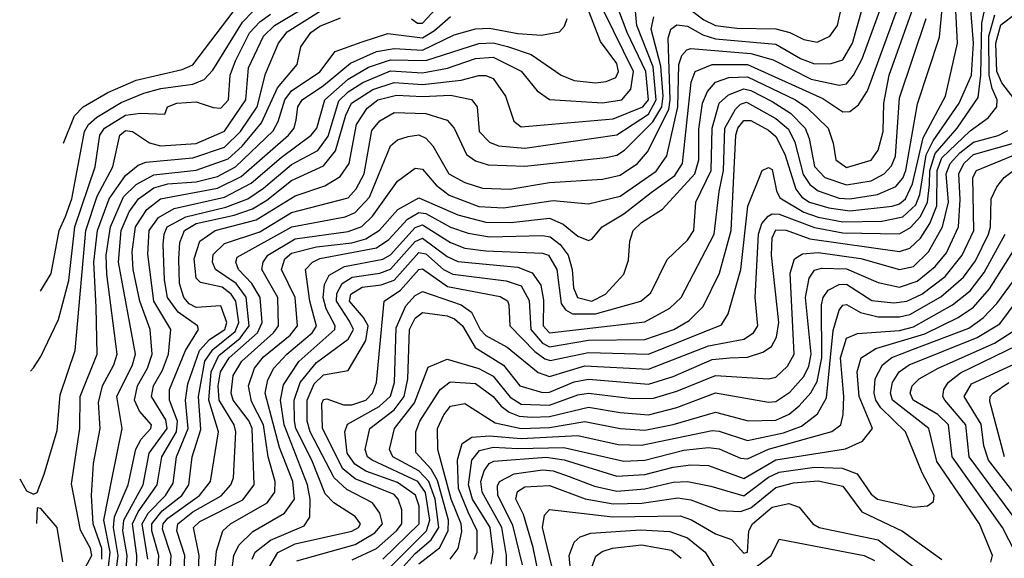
# Model space of a CAD drawing. Extents: x 501367 to 657802, y 482273 to 547541.
# Tile 120 of 256: x 533005 to 535792, y 521407 to 522932. Entities that reach past the tile are written whole.
import ezdxf

# ---------------------------------------------------------------- set-up
doc = ezdxf.new("R2010")
doc.units = 0

msp = doc.modelspace()

# ---------------------------------------------------------------- linework, layer by layer
at = {"layer": '0CON20XD'}
for points in [[(533713.5, 521385), (533735.9, 521424.1), (533785, 521448.8), (533945, 521484.1), (533964.3, 521495), (533969.8, 521505), (533955, 521525.7), (533894.2, 521564.2), (533870, 521590), (533832.1, 521685), (533787, 521775), (533783.3, 521796.7), (533782.1, 521855), (533799.2, 521905), (533845, 521961.4), (533935, 522027.1), (533950, 522055), (533938.7, 522078.7), (533901.8, 522135), (533903.4, 522156.6), (533918.5, 522185), (533946.8, 522203.2), (534025, 522214.3), (534055, 522225.3), (534125, 522304.3), (534145, 522312.9), (534215, 522261.2), (534245, 522247.2), (534415, 522231.1), (534456.3, 522215), (534480.7, 522180.7), (534487.7, 522137.7), (534486.9, 522065), (534505, 522045.4), (534775, 522076.5), (534845, 522115.5), (534877.6, 522145), (534971.4, 522325), (534985.5, 522445), (534997.6, 522505), (535001.3, 522625), (535031.2, 522678.8), (535045, 522692.5), (535062.3, 522697.7), (535145, 522652.1), (535181.4, 522621.4), (535199.2, 522585), (535223, 522493), (535241.6, 522465), (535265, 522446.8), (535325, 522426.3), (535355, 522424.2), (535433.5, 522436.5), (535485, 522459.1), (535505, 522483), (535513.3, 522505), (535546.8, 522693.2), (535608.3, 522881.7), (535625, 523053.8)], [(533005.5, 521632.3), (533025, 521598.6), (533045, 521588.8), (533055, 521593.3), (533075, 521645.7), (533111.4, 521768.6), (533119.8, 521870.2), (533162.3, 521995), (533192.9, 522335), (533225, 522431.7), (533269.4, 522515), (533288.6, 522605), (533305, 522618.2), (533325, 522615.5), (533372.7, 522582.7), (533404, 522575), (533505, 522581.6), (533585, 522615.7), (533645.4, 522704.6), (533653, 522795), (533695.1, 522885), (533726.3, 522915), (533862.9, 522997.1)], [(533172.4, 521347.6), (533209.3, 521415), (533205.4, 521435), (533177.2, 521487.2), (533152.2, 521617.8), (533175.7, 521775), (533176.5, 521865), (533224.5, 521985), (533221.9, 522118.1), (533215.4, 522245), (533226.1, 522335), (533259.1, 522425), (533305, 522490.6), (533340.5, 522519.5), (533362.1, 522527.9), (533495, 522540.2), (533585, 522571.1), (533630.5, 522615), (533677.1, 522685), (533701.3, 522778.7), (533738, 522865), (533762.6, 522897.4), (533917.2, 522995)], [(533509.6, 521335), (533513.5, 521415), (533497.7, 521495), (533515, 521511.1), (533636.9, 521573.1), (533668.7, 521615), (533663.3, 521775), (533654.6, 521795), (533609.2, 521855), (533603.6, 521875), (533609.2, 521925), (533634.1, 521965), (533723.6, 522045), (533738.3, 522065), (533736.2, 522145), (533690.6, 522225), (533694.2, 522245), (533708, 522265), (533785, 522311.3), (533935, 522332.1), (533973.8, 522346.2), (534004.2, 522375.8), (534075, 522474.7), (534125, 522511), (534145, 522508.6), (534183.7, 522463.7), (534220.5, 522435), (534305, 522402.8), (534375, 522398.9), (534515, 522420), (534615, 522410.2), (534705, 522431.8), (534806.7, 522503.3), (534836.5, 522546.5), (534868, 522685), (534870.9, 522805), (534879.4, 522830.6), (534893.7, 522846.3), (534905, 522849.8), (535075, 522836.1), (535138, 522818), (535245, 522763.2), (535325, 522746.4), (535345, 522750.5), (535365.6, 522774.4), (535389.6, 522820.4), (535446.8, 522975)], [(533789.7, 521400.3), (533955, 521446), (534010.9, 521479.1), (534032.3, 521505), (534025.1, 521535.1), (534004, 521564), (533931.7, 521601.7), (533895.6, 521635), (533827.5, 521765), (533819.3, 521795), (533819, 521855), (533838.7, 521901.3), (533865, 521926.2), (533935, 521938.5), (533985, 522023.5), (533991.8, 522065), (533978.7, 522088.7), (533938.4, 522135), (533942.8, 522155), (533975, 522174.2), (534028.8, 522181.2), (534065, 522194.1), (534135, 522272.5), (534155, 522269), (534205, 522225.1), (534231.2, 522211.2), (534382.3, 522192.3), (534425, 522178.2), (534447.1, 522137.1), (534451.8, 522055), (534485, 522015.9), (534505, 522005.8), (534615, 522024.4), (534775, 522026.9), (534856.5, 522055), (534899.8, 522080.2), (534939.8, 522120.2), (534986, 522214), (535018.6, 522335), (535032, 522605), (535038.1, 522625), (535055, 522646.4), (535075, 522646.3), (535125, 522618.6), (535145, 522600.7), (535171.2, 522551.2), (535201.6, 522451.6), (535219.1, 522429.1), (535241.2, 522415), (535295, 522398.8), (535355, 522390.4), (535475, 522404.3), (535495, 522410.2), (535512.9, 522425), (535532.5, 522467.5), (535562.9, 522597.1), (535625.9, 522715), (535659.9, 522865), (535653.8, 522975)], [(533946.6, 521403.4), (534015, 521434.7), (534071.7, 521485), (534087, 521505), (534086.6, 521545), (534076.9, 521575), (534065, 521587.6), (533955, 521632.2), (533920.4, 521660.4), (533862.1, 521775), (533860.8, 521845), (533865, 521856.7), (533875, 521858.6), (533921.9, 521841.9), (533945, 521841.5), (533984.8, 521855), (534004.2, 521875), (534015.2, 521905), (534036.9, 522135), (534083.4, 522166.6), (534135, 522224.6), (534145, 522226.7), (534216.4, 522176.4), (534365, 522148.4), (534385.7, 522135.7), (534390, 522125), (534393.1, 522065), (534463, 521993), (534491.5, 521971.5), (534507.1, 521967.1), (534615, 521989.6), (534785, 521984.9), (534992.1, 522067.9), (535011, 522099), (535046.7, 522225), (535066.3, 522403.7), (535106.7, 522505), (535125, 522513.1), (535135, 522507.5), (535147.1, 522447.1), (535157, 522427), (535225, 522387.1), (535265, 522373), (535335, 522359.7), (535445, 522361.5), (535505, 522374), (535541.9, 522408.1), (535553, 522437), (535571, 522549), (535590.9, 522589.1), (535664.2, 522695), (535698.8, 522775), (535704.8, 522864.8), (535695.3, 522985)], [(534033.3, 521405), (534136, 521505), (534136.2, 521555), (534125.8, 521585.8), (534075, 521622.3), (533985, 521653.9), (533953.9, 521673.9), (533932.7, 521705), (533925.2, 521765), (533933.1, 521786.9), (534023.2, 521836.8), (534055, 521866.2), (534066.3, 521905), (534070.7, 522059.3), (534098.3, 522121.7), (534125, 522151.3), (534145, 522162.5), (534254.9, 522124.9), (534284.1, 522104.1), (534309, 522055), (534325, 522037.8), (534385.2, 522005), (534473.2, 521933.2), (534505, 521922.1), (534605, 521952), (534785, 521942.3), (534955, 522008.5), (535055, 522027.8), (535082.7, 522045), (535094.8, 522065), (535087.3, 522145), (535096.6, 522325), (535105.6, 522354.4), (535124.2, 522375.8), (535135, 522381.9), (535155, 522381.6), (535255, 522343.2), (535335, 522328.3), (535495, 522325.8), (535526.9, 522343.1), (535555.3, 522374.7), (535574.8, 522415.2), (535579.9, 522465), (535581, 522505), (535596.7, 522553.3), (535658.6, 522625), (535718.5, 522711.5), (535725.9, 522774.1), (535728.7, 522921.3), (535739.5, 522975)], [(534113.9, 522933.9), (534131.6, 522921.6), (534145, 522922), (534195.9, 522975)], [(534895, 522966.4), (534941.3, 522931.3), (534975, 522914.9), (535035, 522907.1), (535145.6, 522905.6), (535184.7, 522895), (535225, 522875.2), (535262.3, 522867.7), (535298.4, 522885), (535320.2, 522915), (535332.9, 522975)], [(533035.7, 521936.9), (533045, 521946.2), (533065, 521978.1), (533115, 522082.7), (533145, 522193.3), (533161.9, 522345), (533218.9, 522515), (533232.5, 522605), (533245.1, 522625), (533305, 522661.7), (533347.3, 522667.3), (533416.2, 522663.8), (533424, 522685), (533450, 522695), (533505, 522699.1), (533552.7, 522682.7), (533575, 522681.6), (533596.2, 522705), (533601.5, 522775), (533615.8, 522815), (533655.8, 522894.2), (533685, 522925.6), (533715, 522946.8)], [(533064.7, 522163.3), (533095, 522213.6), (533116.8, 522335), (533135.3, 522375), (533153.4, 522425), (533188.5, 522615), (533200.5, 522635), (533224.1, 522655.9), (533292.9, 522697.1), (533356.4, 522723.6), (533405, 522737.1), (533495, 522748.7), (533528, 522762), (533551.7, 522788.3), (533635.9, 522924.1), (533665.5, 522954.5)], [(533129.7, 522582.5), (533160.9, 522659.1), (533185.5, 522684.5), (533255, 522725.7), (533335, 522760.6), (533465, 522791), (533495, 522803.6), (533612.6, 522957.4)], [(533256.5, 521383.5), (533261.6, 521425), (533243.6, 521515), (533267.4, 521635), (533295.2, 521775), (533280.3, 521865), (533324.6, 521955), (533333.4, 521985), (533285.3, 522245.3), (533292.2, 522335), (533315, 522388.1), (533341.6, 522425), (533385, 522455.3), (533425, 522466.6), (533505, 522472.8), (533565, 522488), (533616.4, 522515), (533722.7, 522617.3), (533736.8, 522643.2), (533755.8, 522705), (533775, 522730.1), (533855, 522783.9), (533898.5, 522841.5), (533975, 522868.6), (534047.6, 522892.4), (534145, 522880.2), (534179.4, 522900.6), (534225, 522940.6)], [(533303.9, 521335), (533309.3, 521415), (533297.5, 521485), (533300.1, 521515), (533354.5, 521615), (533372.1, 521705), (533423, 521775), (533419.3, 521799.3), (533378.2, 521865), (533384.4, 521895), (533410, 521940), (533426.2, 521985), (533433, 522055), (533384.9, 522135), (533368, 522268), (533371.9, 522335), (533398.1, 522371.9), (533442.5, 522397.5), (533585, 522429), (533660.9, 522469.1), (533745, 522541.8), (533830.7, 522605), (533846.3, 522625), (533869.5, 522705), (533935, 522763.1), (533992.6, 522797.4), (534055, 522818.4), (534155, 522815.6), (534305, 522864.5), (534345, 522866.3), (534386.1, 522856.1), (534452.9, 522832.9), (534538, 522775), (534575, 522759.3), (534635, 522752.6), (534665, 522756.3), (534692.3, 522767.7), (534700.6, 522785), (534695, 522807.3), (534649.7, 522869.7), (534612.1, 522965)], [(533334.8, 521335), (533337.1, 521415), (533324.6, 521505.4), (533341.2, 521538.8), (533394.9, 521615), (533407.8, 521695), (533449.5, 521765), (533452.2, 521795), (533429.8, 521855), (533429.6, 521885), (533474.3, 521995.7), (533511.5, 522055), (533508.8, 522065), (533453.5, 522103.5), (533424, 522145), (533415.1, 522195), (533411.6, 522295), (533414, 522325), (533423.3, 522345), (533476, 522374), (533589.2, 522400.8), (533650.9, 522425), (533695.4, 522454.6), (533775, 522522.1), (533848.8, 522561.2), (533878.4, 522601.6), (533908.3, 522701.7), (533935, 522727), (533976.5, 522753.5), (534055, 522787), (534145, 522781.2), (534215.9, 522794.1), (534295, 522821.4), (534345, 522825.3), (534425, 522785.6), (534470.4, 522730.4), (534505, 522706.1), (534655, 522696.4), (534709.2, 522705), (534734.7, 522735.3), (534742.4, 522785), (534657.6, 522957.6)], [(533367.7, 521405), (533351.9, 521505), (533369.1, 521535), (533418.2, 521585), (533439.6, 521620.4), (533449.4, 521695), (533482.1, 521775), (533474.7, 521855.3), (533481.2, 521901.2), (533514.5, 521995.5), (533543, 522027), (533586, 522055), (533591.8, 522075), (533575, 522121.8), (533505, 522117), (533485, 522127.5), (533470, 522145), (533458.2, 522185), (533455.7, 522254.3), (533458.9, 522301.1), (533471.5, 522335), (533505, 522354.5), (533612, 522378), (533663.9, 522396.1), (533705, 522420.5), (533775, 522476.3), (533865, 522517.6), (533899.7, 522560.3), (533928.9, 522661.1), (533944.7, 522695), (534005, 522734), (534065, 522753.5), (534145, 522747.8), (534255, 522760.6), (534305, 522773.7), (534325, 522773.4), (534345, 522764.7), (534380.6, 522715), (534404.4, 522644.4), (534425, 522628), (534685, 522651.4), (534768.7, 522685), (534785.2, 522705), (534777.8, 522785), (534724.3, 522895), (534698.1, 522965)], [(533394.8, 521335), (533399.3, 521415), (533379.2, 521485), (533379.9, 521505), (533408.5, 521541.5), (533464, 521585), (533483.9, 521615), (533493.9, 521695), (533518.3, 521771.7), (533511.5, 521865), (533529.9, 521965), (533551.7, 521998.3), (533615, 522048.8), (533625.4, 522075), (533616.9, 522135), (533604.3, 522155), (533578.1, 522175), (533517.5, 522187.5), (533505, 522200.4), (533498.8, 522255), (533515.2, 522305), (533558.6, 522335), (533674.8, 522365.2), (533785, 522433.5), (533868.6, 522461.4), (533912.3, 522487.7), (533937.6, 522525), (533958.4, 522635), (533989.2, 522680.8), (534019.4, 522705), (534071.7, 522718.3), (534145, 522714), (534225, 522718.4), (534284.1, 522705.9), (534299.8, 522685), (534306, 522615), (534334.7, 522585), (534360.6, 522575), (534435, 522567.6), (534695, 522605.7), (534785, 522664.1), (534806.8, 522705), (534798.4, 522798.4), (534752.5, 522915), (534746.9, 522965)], [(533429.9, 521335), (533434.5, 521415), (533409.9, 521489.9), (533411.9, 521505), (533425, 521520.9), (533514.8, 521585), (533545.8, 521625), (533568.3, 521765), (533540.4, 521855), (533547.3, 521935), (533568.6, 521981.4), (533629.5, 522030.5), (533654.5, 522065), (533646.5, 522146.5), (533617.7, 522185), (533559.8, 522225), (533551.2, 522245), (533553.2, 522266.8), (533585, 522298.2), (533685, 522331.6), (533775, 522386.3), (533935, 522427.9), (533957.5, 522452.5), (533980.5, 522495), (534002.3, 522617.7), (534025, 522645.2), (534065, 522668.8), (534155, 522665.7), (534215, 522646.8), (534234.8, 522625), (534270.1, 522550.1), (534295, 522532.1), (534331, 522521), (534435, 522517), (534665, 522541.4), (534695, 522548.4), (534717.3, 522562.7), (534797.6, 522642.4), (534822.4, 522685), (534827, 522715), (534820.3, 522800.3), (534792.9, 522905), (534800.4, 522939.6)], [(533469.2, 521335), (533472.8, 521415), (533450.4, 521485), (533453.3, 521505), (533495, 521538.5), (533576.1, 521583.9), (533603.2, 521615), (533610.1, 521635), (533617.6, 521765), (533612.5, 521785), (533570.1, 521855), (533567.5, 521895), (533573.8, 521935), (533598.4, 521975), (533678.3, 522045), (533691.9, 522075), (533686, 522145), (533662.8, 522185), (533624.8, 522225), (533616.9, 522245), (533620.6, 522259.4), (533775.5, 522345.5), (533926.6, 522373.4), (533955, 522385.7), (533995, 522429), (534055, 522574.7), (534075, 522591.9), (534105, 522601.4), (534135, 522606), (534155, 522596.6), (534174.4, 522574.4), (534219.6, 522495), (534265, 522471.1), (534314.9, 522454.9), (534392.2, 522452.2), (534505, 522470.9), (534655, 522479.8), (534705, 522491.9), (534754.4, 522525), (534782.4, 522557.6), (534842.2, 522677.8), (534846.7, 522705), (534840.9, 522879.1), (534848.6, 522905), (534865, 522917.1), (534895, 522912.9), (534938.6, 522888.6), (534975, 522877.2), (535145, 522862.1), (535215, 522822), (535255, 522806.8), (535302.4, 522807.6), (535335, 522817.7), (535362.6, 522865), (535391.1, 522965)], [(533553.3, 521325), (533562.5, 521427.5), (533580, 521485), (533601.9, 521505), (533705.8, 521564.2), (533727.7, 521595), (533728.5, 521625), (533708.9, 521695), (533695.4, 521785), (533661.3, 521851.3), (533652.8, 521895), (533669.9, 521945), (533695, 521977.4), (533770.8, 522039.2), (533791.6, 522065), (533785.2, 522145.2), (533746, 522225), (533755.8, 522255), (533775, 522270.6), (533845, 522289), (533945, 522300.4), (533985, 522311.8), (534024.2, 522335.8), (534075.7, 522394.3), (534135, 522427.2), (534245, 522379.3), (534325, 522358.3), (534395, 522358.1), (534505, 522369.9), (534543.3, 522353.3), (534585, 522318.6), (534615, 522306.8), (534625, 522310.4), (534653.7, 522345), (534715, 522382), (534792.6, 522442.6), (534859.7, 522490.3), (534881.3, 522525), (534905.4, 522754.6), (534916.7, 522785), (534965.5, 522804.5), (535065, 522804.6), (535278.7, 522708.7), (535335, 522671.1), (535355, 522671.6), (535379.1, 522690.9), (535405, 522730.4), (535491, 522965)], [(533598.4, 521311.6), (533611.9, 521415), (533625.7, 521444.3), (533665, 521483.5), (533755.3, 521534.7), (533782.8, 521575), (533778.3, 521625), (533740.6, 521720.6), (533700.6, 521875), (533707.4, 521912.6), (533724.8, 521945.2), (533761.1, 521985), (533833.1, 522045), (533845.7, 522064.3), (533826.9, 522135), (533814, 522225), (533833.7, 522245), (533855, 522255.5), (534015, 522285.9), (534050.2, 522309.8), (534103.3, 522366.7), (534135, 522386.2), (534155, 522383.5), (534225, 522344.9), (534275, 522327.3), (534335, 522316.9), (534485, 522321.2), (534507.1, 522317.1), (534535.1, 522295.1), (534557.8, 522265), (534569.3, 522225), (534572.8, 522172.8), (534584.4, 522145), (534625, 522134.7), (534663.5, 522155), (534715, 522211.8), (534728.6, 522251.4), (534732.5, 522305), (534741.4, 522335), (534765, 522357.2), (534824.5, 522395.5), (534916, 522495), (534927.8, 522535), (534927.9, 522622.1), (534937.9, 522695), (534951.7, 522728.3), (534975, 522755.2), (535012.4, 522767.6), (535065, 522770), (535200.8, 522705), (535233.1, 522683.1), (535293.2, 522625), (535308.1, 522581.9), (535315.2, 522535), (535345, 522513.3), (535415, 522534), (535435, 522562.3), (535448.9, 522615), (535451.1, 522695), (535466.3, 522775), (535534.5, 522965)], [(534055, 521383.1), (534156.5, 521485), (534166.3, 521515), (534153.8, 521593.8), (534132.4, 521625), (534003.3, 521685), (533990.2, 521695), (533983, 521715), (533996.2, 521775), (534065, 521827.1), (534093.4, 521865), (534104.4, 521915), (534108.8, 522055), (534125, 522087.4), (534145, 522102.6), (534215, 522093.9), (534236.2, 522085), (534258.5, 522065), (534294.2, 522004.2), (534374.3, 521954.3), (534420.8, 521895), (534485, 521876.9), (534505, 521877.7), (534575, 521907.1), (534615, 521914.3), (534785, 521900.2), (534855, 521922.1), (534965, 521969.9), (535015, 521974.9), (535065, 521976.5), (535109, 521991), (535132.9, 522007.1), (535147.1, 522032.9), (535153.7, 522075), (535133, 522265), (535135.4, 522314.6), (535145, 522337), (535175, 522335.9), (535241.3, 522311.3), (535495, 522275.6), (535525.1, 522284.9), (535555, 522313.2), (535581.4, 522355), (535601.2, 522405), (535602.5, 522505), (535615, 522540.4), (535695, 522617.5), (535746.3, 522653.7), (535771.2, 522685), (535772.3, 522705), (535757.3, 522737.3), (535749.6, 522775), (535748.7, 522885), (535764.9, 522945)], [(535829.1, 522695), (535785, 522752.5), (535771.3, 522785), (535768.1, 522865), (535782.6, 522917.4), (535825, 522949.2)], [(533237.8, 521405), (533237.6, 521435), (533213.6, 521505), (533209, 521585), (533213.9, 521676.1), (533233.6, 521775), (533228.4, 521848.4), (533239.6, 521895), (533272, 521955), (533281.2, 521985), (533251.9, 522211.9), (533250.2, 522265), (533262, 522345), (533299.3, 522430.7), (533335, 522465.1), (533385, 522492.1), (533505, 522506), (533595, 522537.8), (533635, 522573.5), (533690.1, 522639.9), (533735, 522738.7), (533790.8, 522805), (533801.2, 522855), (533829.3, 522895), (533855, 522913.4), (533913.4, 522936.6)], [(533276.2, 521353.8), (533284.6, 521415), (533270.8, 521495), (533274.2, 521525), (533312.7, 521615), (533334.2, 521715.8), (533349.1, 521745), (533377, 521775), (533378.1, 521785), (533345, 521823.8), (533330.5, 521855), (533338.8, 521895), (533367.4, 521945), (533380.7, 521985), (533374.3, 522055), (533345.3, 522135), (533327, 522225), (533324.1, 522275), (533333.5, 522345), (533365.3, 522394.7), (533404, 522425), (533565.1, 522454.9), (533632, 522488), (533766.6, 522605), (533782.5, 522625), (533788.1, 522648.1), (533793, 522685), (533804.8, 522705), (533865, 522744.9), (533941.6, 522808.4), (534015, 522841.5), (534065, 522850.2), (534145, 522845.6), (534235, 522888.6), (534295, 522905.3), (534335, 522907.2), (534415, 522892.5), (534482.3, 522887.7), (534532.9, 522897.1), (534547.2, 522912.8), (534554.8, 522935.2)], [(533663.5, 521405), (533672.3, 521425), (533715, 521458.8), (533810.3, 521499.7), (533826.4, 521523.6), (533827.7, 521575), (533820.4, 521615), (533753.9, 521785), (533743.3, 521855), (533751.8, 521898.2), (533795.8, 521964.2), (533897.6, 522055), (533898.5, 522065), (533873.1, 522113.1), (533864.3, 522145), (533868.2, 522181.8), (533881.2, 522208.8), (533925, 522232.7), (534033.5, 522253.5), (534055, 522266), (534125, 522343.7), (534145, 522350.8), (534225, 522300.8), (534265, 522285.3), (534325, 522277.1), (534485, 522271.1), (534502.3, 522265), (534525.6, 522225), (534538, 522128), (534550.4, 522110.4), (534569.6, 522099.6), (534635, 522099), (534763.8, 522135), (534791.4, 522158.6), (534837.5, 522252.5), (534895, 522307.9), (534913.7, 522335), (534919.5, 522415), (534962.2, 522505), (534964.9, 522625), (534985.2, 522695), (535011.3, 522718.7), (535055, 522735.6), (535075, 522731.5), (535135, 522700.3), (535186.7, 522666.7), (535228.1, 522625), (535240.1, 522595), (535255, 522516.5), (535284.4, 522485), (535345, 522463.9), (535415, 522475.1), (535452.1, 522495), (535472.4, 522517.6), (535484.1, 522545), (535495, 522710.5), (535570.5, 522935)], [(534065, 521354.7), (534125, 521421.2), (534169.9, 521460.1), (534191.3, 521495), (534181.5, 521575), (534163.3, 521625), (534135, 521654.6), (534061.9, 521695), (534052, 521715), (534066.5, 521775), (534123.1, 521846.9), (534161.3, 521948.7), (534215, 521971.2), (534305, 521944.6), (534345, 521922.5), (534393.3, 521863.3), (534425, 521843.2), (534505, 521841.2), (534585, 521870.3), (534615, 521874.9), (534739.9, 521859.9), (534799.2, 521860.8), (534865, 521880.2), (534975, 521925.1), (535125, 521915.2), (535145, 521920), (535178.6, 521951.4), (535196.9, 521985), (535185.9, 522214.1), (535198, 522255), (535221.3, 522268.7), (535265, 522272.9), (535386, 522256), (535495, 522225.1), (535535, 522233.1), (535577.8, 522275), (535617.4, 522345), (535634.6, 522415), (535627.1, 522495), (535638.6, 522525), (535665.9, 522555), (535705, 522584.6), (535775, 522604.3), (535802.1, 522617.9)], [(534135, 521391.8), (534193.3, 521436.7), (534218.3, 521485), (534218.8, 521515), (534188, 521628), (534169.7, 521659.7), (534126.9, 521706.9), (534127, 521765), (534138.3, 521795), (534195.3, 521884.7), (534223.5, 521906.5), (534295, 521901.9), (534345.6, 521865.6), (534367.7, 521837.7), (534390.8, 521820.8), (534419.4, 521809.4), (534455, 521806.9), (534505, 521808.8), (534615, 521834.9), (534705, 521819.6), (534785, 521813.6), (534865, 521834), (534975, 521875.6), (535125, 521849.4), (535145, 521850.7), (535185, 521877.3), (535225, 521921.7), (535239.3, 521950.7), (535245.3, 521985), (535229.8, 522145), (535239.9, 522200.1), (535255, 522222.3), (535275, 522228), (535345, 522227), (535435, 522187.8), (535495, 522175.1), (535545, 522191.2), (535596.7, 522233.3), (535628.2, 522271.8), (535662.2, 522345), (535667.6, 522422.4), (535663.6, 522495), (535677.8, 522525), (535705, 522549.9), (535825, 522584.1)], [(534224.1, 521405), (534246.5, 521435), (534256.6, 521483.4), (534254.9, 521505), (534227, 521575), (534189.1, 521715), (534187.9, 521775), (534206.3, 521813.7), (534225, 521838.2), (534265, 521845.2), (534350.7, 521790.7), (534425, 521774.9), (534505, 521777.5), (534605, 521794.3), (534705, 521774.9), (534775, 521770.2), (534855, 521786), (534975, 521821.4), (535066.8, 521796.8), (535145, 521797.9), (535183, 521815), (535211.6, 521838.4), (535244.4, 521875.6), (535262.1, 521907.9), (535275.4, 521975), (535274.9, 522125.1), (535279.1, 522145), (535293.9, 522166.1), (535325, 522182.5), (535345, 522182.7), (535417.3, 522137.3), (535479.7, 522130.3), (535516, 522135), (535558.4, 522155), (535625, 522205.1), (535672.4, 522265), (535706, 522335), (535703.3, 522485), (535713.5, 522505), (535883.6, 522575)], [(534291.6, 521405), (534300.4, 521425), (534300.1, 521485), (534275, 521538.4), (534247.5, 521605), (534244.3, 521685.7), (534258.2, 521731.8), (534285, 521750), (534335, 521754.1), (534425, 521746.3), (534585, 521754.5), (534699.2, 521729.2), (534765, 521727.2), (534965, 521768.8), (534985, 521767.4), (535065, 521740.7), (535167.6, 521762.4), (535218.5, 521781.5), (535263.6, 521816.4), (535288.9, 521861.1), (535307.5, 522052.5), (535325, 522109.3), (535335, 522123.6), (535345, 522125.6), (535385, 522103.4), (535435, 522091), (535495, 522090.5), (535525, 522097.5), (535612.9, 522147.1), (535676.8, 522203.2), (535710.6, 522249.4), (535747.6, 522325), (535753.3, 522345), (535755.3, 522424.7), (535771, 522459), (535791.5, 522485), (535818.1, 522505)], [(534339.5, 521390.5), (534345.7, 521425), (534337, 521495), (534286.7, 521575), (534276, 521615), (534285.1, 521685), (534307.1, 521712.9), (534345, 521722.2), (534415, 521717.7), (534545, 521721.1), (534715, 521682.7), (534775, 521685.5), (534885, 521713.1), (534955, 521720.8), (534985, 521717.4), (535045, 521690.8), (535065, 521689.2), (535125, 521716.2), (535303.9, 521766.1), (535329, 521785), (535335.8, 521814.2), (535338.2, 521865), (535328.6, 521975), (535345, 522030), (535376.9, 522043.1), (535495, 522052.4), (535535, 522062), (535645, 522124.9), (535695, 522164.3), (535735, 522216.6), (535794.4, 522325)], [(534384.2, 521345), (534383.6, 521415), (534370.4, 521495), (534314, 521595), (534310.7, 521625), (534319.6, 521655), (534334.2, 521675.8), (534347.4, 521682.6), (534495, 521693.6), (534546.2, 521686.2), (534695, 521639.5), (534775, 521644.1), (534855.1, 521664.9), (534905, 521671.8), (534955, 521670.3), (535055, 521633.5), (535145, 521685.7), (535342.4, 521717.6), (535391.1, 521738.9), (535418.9, 521775), (535381.7, 521865), (535375.4, 521935), (535387.3, 521975), (535428.8, 522001.2), (535567.4, 522042.6), (535661.1, 522088.9), (535705, 522118.4), (535749.8, 522170.2), (535845, 522320.5)], [(534428.6, 521388.6), (534401.2, 521501.2), (534358.8, 521585), (534357.8, 521612.2), (534363.4, 521625), (534405, 521646.9), (534485, 521657.4), (534515, 521655.1), (534560.7, 521639.3), (534632, 521612), (534695, 521597.5), (534775, 521603.7), (534855, 521622.5), (534895, 521624.4), (534961.9, 521611.9), (535055, 521583.8), (535125, 521636.9), (535155, 521651.1), (535255, 521665.5), (535332.9, 521662.9), (535376.1, 521646.1), (535415, 521588.6), (535433.2, 521575), (535535, 521551.9), (535575, 521556.1), (535592, 521568), (535594, 521585), (535559.5, 521649.5), (535512.9, 521765), (535442.9, 521832.9), (535428.4, 521855), (535423.8, 521875), (535426.7, 521915), (535447.6, 521955), (535473.9, 521976.1), (535532.2, 521997.8), (535691.6, 522058.4), (535732.5, 522087.5), (535771.2, 522128.8), (535881.5, 522278.5)], [(535753.6, 521396.4), (535759.1, 521415), (535722.3, 521505), (535601.1, 521681.1), (535578.8, 521775), (535475.6, 521855), (535470.4, 521875), (535475.6, 521905), (535494.2, 521935), (535523, 521955), (535715, 522031.8), (535779.4, 522070.6), (535855.9, 522174.1)], [(535823.2, 521425), (535787.4, 521495), (535644.1, 521695), (535634.1, 521785), (535604.3, 521814.3), (535534.5, 521855), (535525.9, 521875), (535530.9, 521895), (535551.1, 521915), (535605.2, 521945), (535764, 522016), (535824.5, 522055)], [(535833.6, 521505), (535692.4, 521695), (535683.2, 521785), (535623.8, 521855), (535618.4, 521865), (535621.3, 521885), (535633.4, 521905), (535668.2, 521931.8), (535829.8, 522010.2)], [(535865, 521533.7), (535747.6, 521685), (535734.6, 521725.4), (535726.6, 521786.6), (535678.6, 521865), (535699.1, 521900.9), (535814.8, 521955.2)], [(535792.4, 521695), (535751.5, 521851.5), (535752.5, 521865), (535761, 521875), (535804.8, 521905.2)], [(534475.7, 521355), (534458.3, 521438.3), (534431, 521531), (534410, 521575), (534413.9, 521596.1), (534435, 521609.2), (534505, 521613.8), (534606.1, 521576.1), (534685, 521561.2), (534766.1, 521563.9), (534868.3, 521578.3), (534905, 521572.5), (534985, 521543), (535045, 521539.5), (535075, 521550.3), (535145, 521607.3), (535195, 521621.2), (535265, 521626.4), (535335, 521612), (535388.6, 521538.6), (535504, 521484), (535615, 521404)], [(533127.6, 521397.6), (533111.5, 521495), (533065, 521548.8), (533055, 521550), (533053.2, 521506.1)], [(534517.9, 521357.9), (534485.1, 521495), (534490.5, 521529.5), (534505, 521545.7), (534684.5, 521524.5), (534875, 521527.2), (534906.4, 521516.4), (534975, 521476.8), (535020.4, 521460.4), (535055, 521421.8), (535065.2, 521425), (535068.8, 521485), (535079, 521505), (535135, 521552.2), (535182.7, 521562.7), (535211.9, 521551.9), (535250, 521505), (535267.8, 521495), (535435, 521460.1), (535585, 521345.9)], [(534566.8, 521345), (534560.9, 521415), (534575, 521453.3), (534591.9, 521468.1), (534621.9, 521478.1), (534762.5, 521487.5), (534845, 521483.3), (534895, 521464.9), (534945.2, 521425), (534985, 521359.5)], [(534625, 521382), (534636.1, 521413.9), (534653.5, 521426.5), (534683.6, 521436.4), (534765, 521445.9), (534850.3, 521430.3), (534877.4, 521407.4)], [(535082.6, 521377.4), (535132, 521415), (535155, 521461.2), (535395.1, 521415.1), (535425, 521400.9)]]:
    msp.add_lwpolyline(points, dxfattribs=at)

doc.saveas('drawing.dxf')
